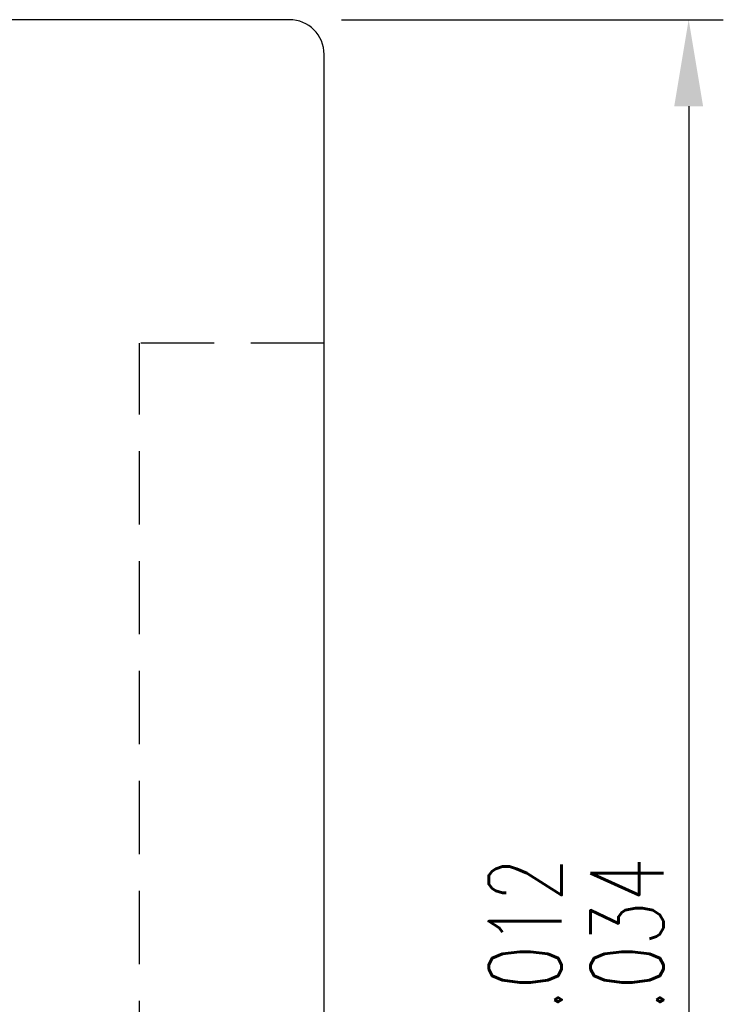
# Model space of a CAD drawing. Header units: inches. Extents: x 35 to 396, y 107 to 307.
# Tile 51 of 51: x 366 to 396, y 205 to 248. Entities that reach past the tile are written whole.
import ezdxf

# ---------------------------------------------------------------- set-up
doc = ezdxf.new("R2010")
doc.units = ezdxf.units.IN
doc.linetypes.add('DASHED2', pattern=[9.525, 6.35, -3.175])
for name, color, linetype in [('DIM', 4, 'Continuous'), ('HID', 2, 'DASHED2'), ('OUT', 3, 'Continuous')]:
    doc.layers.add(name, color=color, linetype=linetype)
doc.styles.add('DIM-7', font='SIMPLEX.shx', dxfattribs={"width": 0.7, "bigfont": 'chineset.shx'})
doc.dimstyles.new('CNS', dxfattribs={"dimscale": 1.5, "dimtxt": 3.5, "dimasz": 2.5, "dimexe": 1, "dimexo": 1.5, "dimgap": 0.8, "dimtad": 1, "dimdsep": 46, "dimtxsty": 'DIM-7', "dimcen": 0.09, "dimclrd": 4, "dimclre": 4, "dimclrt": 4, "dimazin": 2, "dimtfac": 1, "dimtix": 1, "dimtmove": 1, "dimatfit": 3, "dimfxl": 1, "dimtvp": 0.971429, "dimtolj": 1, "dimarcsym": 0})

# ---------------------------------------------------------------- blocks, each defined once
blk = doc.blocks.new('*D5')
at = {"layer": 'DEFPOINTS', "color": 0, "transparency": 16777216}
for p in [(377.704, 247.628), (377.704, 154.628), (394.989, 154.628)]:
    blk.add_point(p, dxfattribs=at)
at = {"layer": 'DIM', "color": 4, "lineweight": -2, "transparency": 16777216}
for p, q in [((379.954, 247.628), (396.489, 247.628)), ((394.989, 243.878), (394.989, 158.378)), ((379.954, 154.628), (396.489, 154.628))]:
    blk.add_line(p, q, dxfattribs=at)
at = {"layer": 'DIM', "color": 4, "transparency": 16777216}
for points in [[(394.364, 243.878), (395.614, 243.878), (394.989, 247.628)], [(394.364, 158.378), (395.614, 158.378), (394.989, 154.628)]]:
    blk.add_solid(points, dxfattribs=at)
at = {"layer": 'DIM', "color": 4, "transparency": 16777216, "insert": (390.114, 201.128), "char_height": 5.25, "attachment_point": 5, "rotation": 90, "style": 'DIM-7'}
blk.add_mtext('\\A1;%%C93{\\H3.150000;\\S-0.012^ -0.034;}', dxfattribs=at)

msp = doc.modelspace()

# ---------------------------------------------------------------- linework, layer by layer
at = {"layer": 'HID', "color": 0, "ltscale": 0.5}
for p in [(371.204, 168.628), (379.204, 233.628)]:
    msp.add_line(p, (371.204, 233.628), dxfattribs=at)
at = {"layer": 'OUT', "color": 0}
for p, q in [((377.704, 247.628), (302.204, 247.628)), ((379.204, 156.128), (379.204, 246.128))]:
    msp.add_line(p, q, dxfattribs=at)
msp.add_arc((377.704, 246.128), 1.5, 0, 90, dxfattribs=at)

# ---------------------------------------------------------------- dimensions: what is measured, and where the dimension line sits
at = {"layer": 'DIM', "color": 0}
dim = msp.add_linear_dim(base=(394.989, 154.628), p1=(377.704, 247.628), p2=(377.704, 154.628), angle=90, text='%%C<>', dimstyle='CNS', override={"dimtol": 1, "dimtp": -0.012, "dimtm": 0.034, "dimtfac": 0.6, "dimtdec": 3}, dxfattribs=at)
dim.commit()
dim.dimension.update_dxf_attribs({"geometry": '*D5', "text_midpoint": (390.114, 201.128)})

doc.saveas('drawing.dxf')
